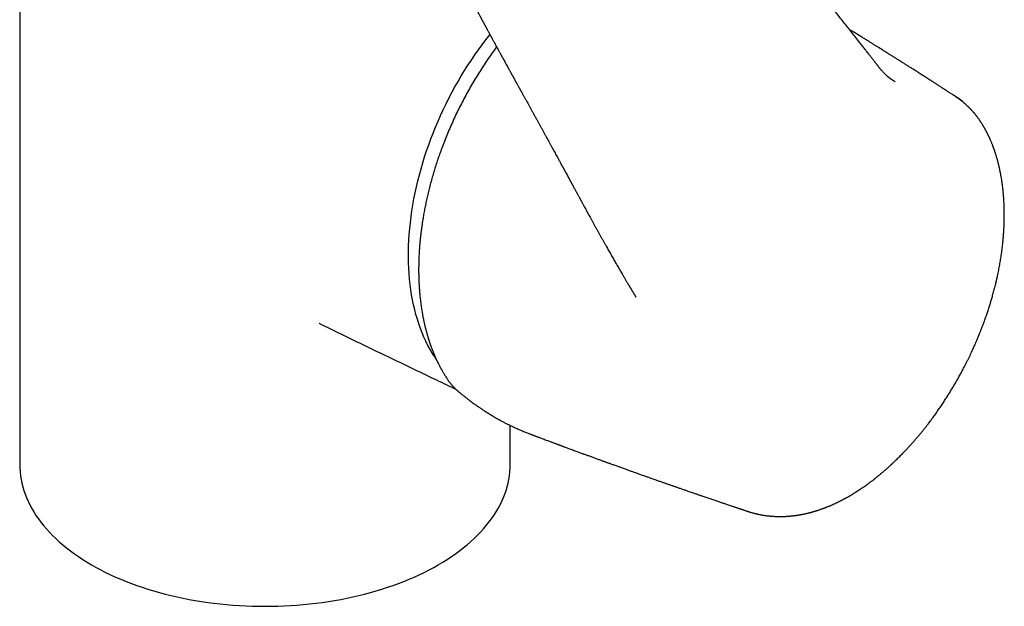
# Model space of a CAD drawing. Header units: millimetres. Extents: x 8 to 801, y 12 to 763.
# Tile 7 of 14: x 691 to 784, y 137 to 192. Entities that reach past the tile are written whole.
import ezdxf

# ---------------------------------------------------------------- set-up
doc = ezdxf.new("R2010")
doc.units = ezdxf.units.MM

msp = doc.modelspace()

# ---------------------------------------------------------------- linework, layer by layer
at = {"color": 7, "linetype": 'Continuous', "lineweight": 30}
for p, q in [((691.473, 229.969), (691.473, 150.765)), ((749.062, 166.805), (749.064, 166.802)), ((719.594, 163.984), (719.566, 163.997)), ((737.473, 150.765), (737.473, 154.441)), ((739.37, 153.621), (739.443, 153.593)), ((759.638, 146.424), (759.646, 146.421))]:
    msp.add_line(p, q, dxfattribs=at)
at = {"color": 7, "linetype": 'Continuous', "lineweight": 30, "flags": 128}
for points in [[(730.539, 160.641), (730.394, 160.856), (730.174, 161.203), (729.964, 161.562), (729.763, 161.933), (729.572, 162.314), (729.391, 162.706), (729.22, 163.108), (729.059, 163.52), (728.909, 163.943), (728.769, 164.375), (728.64, 164.816), (728.521, 165.267), (728.413, 165.726), (728.316, 166.193), (728.23, 166.669), (728.155, 167.152), (728.09, 167.643), (728.037, 168.141), (727.994, 168.645), (727.963, 169.156), (727.943, 169.673), (727.934, 170.196), (727.936, 170.724), (727.949, 171.257), (727.973, 171.794), (728.008, 172.336), (728.055, 172.881), (728.112, 173.431), (728.18, 173.983), (728.26, 174.538), (728.35, 175.095), (728.451, 175.654), (728.563, 176.215), (728.685, 176.777), (728.818, 177.34), (728.962, 177.904), (729.116, 178.467), (729.28, 179.03), (729.455, 179.592), (729.639, 180.154), (729.834, 180.713), (730.038, 181.271), (730.252, 181.827), (730.475, 182.38), (730.708, 182.929), (730.95, 183.476), (731.201, 184.019), (731.461, 184.557), (731.73, 185.091), (732.007, 185.621), (732.293, 186.144), (732.587, 186.663), (732.888, 187.175), (733.197, 187.681), (733.514, 188.181), (733.838, 188.673), (734.169, 189.158), (734.507, 189.636), (734.852, 190.105), (735.203, 190.566), (735.56, 191.019), (735.583, 191.047)], [(691.473, 150.765), (691.481, 150.417), (691.504, 150.07), (691.544, 149.723), (691.599, 149.377), (691.67, 149.031), (691.756, 148.687), (691.858, 148.345), (691.975, 148.004), (692.108, 147.665), (692.257, 147.328), (692.42, 146.993), (692.599, 146.662), (692.792, 146.332), (693.001, 146.006), (693.224, 145.683), (693.461, 145.364), (693.713, 145.048), (693.98, 144.737), (694.26, 144.429), (694.554, 144.126), (694.862, 143.827), (695.183, 143.533), (695.518, 143.244), (695.865, 142.96), (696.226, 142.682), (696.599, 142.409), (696.984, 142.141), (697.381, 141.88), (697.789, 141.625), (698.209, 141.376), (698.641, 141.133), (699.083, 140.897), (699.536, 140.668), (699.999, 140.446), (700.471, 140.231), (700.954, 140.023), (701.446, 139.822), (701.946, 139.629), (702.455, 139.443), (702.973, 139.266), (703.498, 139.096), (704.031, 138.934), (704.571, 138.78), (705.118, 138.635), (705.671, 138.498), (706.23, 138.369), (706.795, 138.248), (707.365, 138.137), (707.941, 138.034), (708.52, 137.939), (709.104, 137.854), (709.691, 137.777), (710.281, 137.709), (710.875, 137.65), (711.471, 137.6), (712.069, 137.56), (712.668, 137.528), (713.269, 137.505), (713.871, 137.491), (714.473, 137.487), (715.075, 137.491), (715.677, 137.505), (716.277, 137.528), (716.877, 137.56), (717.475, 137.6), (718.071, 137.65), (718.664, 137.709), (719.255, 137.777), (719.842, 137.854), (720.426, 137.939), (721.005, 138.034), (721.58, 138.137), (722.15, 138.248), (722.715, 138.369), (723.275, 138.498), (723.828, 138.635), (724.375, 138.78), (724.915, 138.934), (725.448, 139.096), (725.973, 139.266), (726.49, 139.443), (727, 139.629), (727.5, 139.822), (727.992, 140.023), (728.474, 140.231), (728.947, 140.446), (729.41, 140.668), (729.863, 140.897), (730.305, 141.133), (730.736, 141.376), (731.156, 141.625), (731.565, 141.88), (731.962, 142.141), (732.347, 142.409), (732.72, 142.682), (733.08, 142.96), (733.428, 143.244), (733.762, 143.533), (734.084, 143.827), (734.391, 144.126), (734.686, 144.429), (734.966, 144.737), (735.232, 145.048), (735.484, 145.364), (735.722, 145.683), (735.945, 146.006), (736.154, 146.332), (736.347, 146.662), (736.526, 146.993), (736.689, 147.328), (736.837, 147.665), (736.97, 148.004), (737.088, 148.345), (737.19, 148.687), (737.276, 149.031), (737.347, 149.377), (737.402, 149.723), (737.441, 150.07), (737.465, 150.417), (737.473, 150.765)]]:
    msp.add_lwpolyline(points, dxfattribs=at)
at = {"color": 7, "linetype": 'Continuous', "lineweight": 30}
for points, knots in [([(773.583, 186.636), (773.583, 186.636), (773.584, 186.635), (773.575, 186.639), (773.566, 186.645), (773.554, 186.651), (773.542, 186.658), (773.529, 186.665), (773.514, 186.674), (773.497, 186.683), (773.478, 186.695), (773.453, 186.71), (773.425, 186.727), (773.397, 186.744), (773.372, 186.76), (773.348, 186.776), (773.322, 186.793), (773.292, 186.813), (773.258, 186.836), (773.224, 186.859), (773.194, 186.881), (773.165, 186.901), (773.134, 186.924), (773.098, 186.951), (773.06, 186.98), (773.025, 187.008), (772.992, 187.034), (772.958, 187.061), (772.92, 187.092), (772.879, 187.127), (772.836, 187.164), (772.793, 187.203), (772.742, 187.248), (772.686, 187.301), (772.621, 187.365), (772.556, 187.43), (772.491, 187.497), (772.426, 187.568), (772.357, 187.645), (772.298, 187.713), (772.252, 187.768), (772.221, 187.804), (772.194, 187.838), (772.17, 187.866), (772.152, 187.888), (772.136, 187.908), (772.12, 187.928), (772.101, 187.951), (772.072, 187.987), (772.035, 188.034), (771.992, 188.088), (771.952, 188.138), (771.914, 188.188), (771.877, 188.235), (771.841, 188.281), (771.807, 188.326), (771.771, 188.373), (771.733, 188.422), (771.683, 188.487), (771.618, 188.57), (771.539, 188.674), (771.454, 188.785), (771.362, 188.903), (771.263, 189.03), (771.159, 189.165), (771.048, 189.307), (770.935, 189.452), (770.82, 189.599), (770.704, 189.747), (770.584, 189.901), (770.462, 190.057), (770.339, 190.214), (770.216, 190.37), (770.007, 190.636), (769.712, 191.01), (769.334, 191.489), (768.961, 191.959), (768.593, 192.421), (768.234, 192.872), (767.882, 193.311), (767.538, 193.741), (767.195, 194.167), (766.757, 194.709), (766.22, 195.371), (765.582, 196.155), (764.935, 196.944), (764.282, 197.737), (763.628, 198.527), (762.976, 199.311), (762.327, 200.089), (761.676, 200.863), (761.134, 201.506), (760.702, 202.016), (760.38, 202.395), (760.059, 202.772), (759.739, 203.147), (759.42, 203.52), (759.141, 203.846), (758.903, 204.123), (758.709, 204.348), (758.524, 204.563), (758.354, 204.76), (758.199, 204.94), (758.085, 205.072), (758.004, 205.165), (757.958, 205.219), (757.918, 205.265), (757.886, 205.301), (757.862, 205.329), (757.844, 205.35), (757.826, 205.37), (757.805, 205.394), (757.776, 205.428), (757.738, 205.472), (757.689, 205.528), (757.634, 205.592), (757.574, 205.661), (757.509, 205.736), (757.437, 205.818), (757.36, 205.907), (757.278, 206.001), (757.126, 206.175), (756.907, 206.427), (756.621, 206.754), (756.362, 207.049), (756.13, 207.314), (755.923, 207.549), (755.718, 207.782), (755.511, 208.016), (755.301, 208.254), (755.087, 208.496), (754.867, 208.743), (754.642, 208.997), (754.389, 209.282), (754.106, 209.599), (753.867, 209.866), (753.696, 210.057), (753.599, 210.166), (753.505, 210.27), (753.417, 210.368), (753.328, 210.467), (753.239, 210.566), (753.151, 210.664), (753.072, 210.752), (753.002, 210.83), (752.941, 210.898), (752.889, 210.956), (752.845, 211.004), (752.807, 211.046), (752.775, 211.082), (752.744, 211.116), (752.714, 211.149), (752.68, 211.187), (752.64, 211.232), (752.594, 211.282), (752.539, 211.343), (752.474, 211.415), (752.398, 211.499), (752.314, 211.592), (752.221, 211.694), (752.12, 211.806), (752.01, 211.927), (751.892, 212.057), (751.765, 212.197), (751.63, 212.345), (751.489, 212.5), (751.34, 212.664), (751.186, 212.832), (751.009, 213.026), (750.814, 213.239), (750.603, 213.469), (750.4, 213.69), (750.205, 213.902), (750.019, 214.104), (749.841, 214.298), (749.675, 214.477), (749.522, 214.642), (749.381, 214.795), (749.247, 214.94), (749.12, 215.076), (749.001, 215.205), (748.877, 215.338), (748.747, 215.479), (748.605, 215.631), (748.492, 215.752), (748.41, 215.841), (748.359, 215.895), (748.308, 215.95), (748.257, 216.005), (748.205, 216.06), (748.155, 216.112), (748.112, 216.158), (748.075, 216.197), (748.046, 216.228), (748.023, 216.251), (748.006, 216.269), (747.99, 216.286), (747.968, 216.308), (747.937, 216.34), (747.898, 216.379), (747.855, 216.421), (747.812, 216.461), (747.767, 216.503), (747.718, 216.546), (747.663, 216.594), (747.606, 216.64), (747.551, 216.683), (747.496, 216.724), (747.44, 216.764), (747.38, 216.804), (747.327, 216.838), (747.281, 216.867), (747.244, 216.889), (747.211, 216.908), (747.184, 216.923), (747.157, 216.938), (747.12, 216.957), (747.072, 216.982), (747.02, 217.008), (746.965, 217.035), (746.909, 217.06), (746.868, 217.078), (746.848, 217.087)], [0, 0, 0, 0, 0.000082, 0.001272, 0.002317, 0.003229, 0.004049, 0.004861, 0.005671, 0.006498, 0.007411, 0.00869, 0.010115, 0.011497, 0.012694, 0.013706, 0.014825, 0.016184, 0.017786, 0.019359, 0.020686, 0.021783, 0.023177, 0.02483, 0.026579, 0.028146, 0.029552, 0.030987, 0.03267, 0.034556, 0.036515, 0.038517, 0.040383, 0.043299, 0.046224, 0.049315, 0.052244, 0.055223, 0.058461, 0.061851, 0.063328, 0.064784, 0.06606, 0.067111, 0.067938, 0.068563, 0.069268, 0.070112, 0.071095, 0.073092, 0.074984, 0.076721, 0.078302, 0.079981, 0.081443, 0.082862, 0.084367, 0.085959, 0.087637, 0.090697, 0.09401, 0.097577, 0.1014, 0.105476, 0.109805, 0.114386, 0.11922, 0.123776, 0.128536, 0.1335, 0.138558, 0.143589, 0.148593, 0.153569, 0.169219, 0.18459, 0.199684, 0.2145, 0.22904, 0.24305, 0.256795, 0.270393, 0.284039, 0.308977, 0.33408, 0.35935, 0.384787, 0.410252, 0.435182, 0.460032, 0.484803, 0.509455, 0.521625, 0.533725, 0.545755, 0.557716, 0.569608, 0.581406, 0.588902, 0.596072, 0.602916, 0.609433, 0.614898, 0.62011, 0.622062, 0.623786, 0.625253, 0.626463, 0.627267, 0.627897, 0.628481, 0.629239, 0.630175, 0.631671, 0.633471, 0.635577, 0.637715, 0.640097, 0.642723, 0.645592, 0.648621, 0.651638, 0.66227, 0.672678, 0.682863, 0.690491, 0.697987, 0.705353, 0.712753, 0.720361, 0.728035, 0.73591, 0.743987, 0.752266, 0.763095, 0.774253, 0.777828, 0.781332, 0.784642, 0.787757, 0.790677, 0.794111, 0.797228, 0.800029, 0.802513, 0.804681, 0.8065, 0.808014, 0.809289, 0.810496, 0.811474, 0.812491, 0.813704, 0.815117, 0.816729, 0.818542, 0.820935, 0.823606, 0.826556, 0.829784, 0.833357, 0.837219, 0.84137, 0.845811, 0.850541, 0.85547, 0.86068, 0.86614, 0.871544, 0.879156, 0.886475, 0.8935, 0.90023, 0.906665, 0.912804, 0.918647, 0.923743, 0.928589, 0.933186, 0.937532, 0.941628, 0.945474, 0.950188, 0.955011, 0.959951, 0.96164, 0.963343, 0.965059, 0.966789, 0.968533, 0.970246, 0.971763, 0.972863, 0.973815, 0.97462, 0.975025, 0.97545, 0.976076, 0.976913, 0.978159, 0.979381, 0.980495, 0.981582, 0.982838, 0.984155, 0.985579, 0.986826, 0.987853, 0.989167, 0.990382, 0.991617, 0.992374, 0.99316, 0.993809, 0.994312, 0.99475, 0.995321, 0.996348, 0.997304, 0.998054, 0.999035, 1, 1, 1, 1]), ([(735.407, 211.092), (735.385, 211.063), (735.345, 211.01), (735.288, 210.934), (735.239, 210.868), (735.198, 210.812), (735.164, 210.767), (735.137, 210.731), (735.099, 210.68), (735.044, 210.606), (734.968, 210.505), (734.884, 210.392), (734.793, 210.268), (734.69, 210.129), (734.569, 209.965), (734.432, 209.777), (734.283, 209.574), (734.137, 209.371), (733.994, 209.173), (733.856, 208.98), (733.729, 208.801), (733.613, 208.637), (733.508, 208.488), (733.406, 208.342), (733.316, 208.213), (733.241, 208.104), (733.182, 208.018), (733.133, 207.947), (733.095, 207.891), (733.065, 207.848), (733.041, 207.813), (733.017, 207.778), (732.988, 207.735), (732.952, 207.682), (732.908, 207.617), (732.853, 207.537), (732.788, 207.439), (732.71, 207.323), (732.622, 207.193), (732.525, 207.046), (732.42, 206.886), (732.31, 206.719), (732.2, 206.55), (732.094, 206.384), (731.978, 206.202), (731.854, 206.004), (731.728, 205.788), (731.611, 205.58), (731.506, 205.379), (731.429, 205.222), (731.378, 205.111), (731.349, 205.047), (731.326, 204.995), (731.308, 204.953), (731.293, 204.918), (731.275, 204.877), (731.252, 204.822), (731.224, 204.752), (731.166, 204.606), (731.085, 204.385), (731.012, 204.159), (730.964, 204.001), (730.94, 203.916), (730.918, 203.839), (730.9, 203.773), (730.886, 203.721), (730.874, 203.672), (730.859, 203.614), (730.84, 203.537), (730.818, 203.443), (730.795, 203.338), (730.772, 203.229), (730.749, 203.115), (730.728, 202.999), (730.707, 202.879), (730.69, 202.77), (730.676, 202.679), (730.666, 202.607), (730.658, 202.543), (730.649, 202.469), (730.638, 202.377), (730.627, 202.264), (730.617, 202.145), (730.61, 202.029), (730.605, 201.928), (730.601, 201.839), (730.599, 201.759), (730.598, 201.675), (730.599, 201.586), (730.6, 201.497), (730.603, 201.418), (730.606, 201.347), (730.61, 201.28), (730.614, 201.218), (730.619, 201.166), (730.623, 201.119), (730.629, 201.066), (730.635, 201.006), (730.644, 200.944), (730.652, 200.885), (730.66, 200.831), (730.669, 200.783), (730.677, 200.736), (730.687, 200.683), (730.7, 200.622), (730.714, 200.559), (730.728, 200.502), (730.74, 200.453), (730.753, 200.405), (730.768, 200.352), (730.788, 200.287), (730.811, 200.215), (730.836, 200.144), (730.859, 200.082), (730.88, 200.026), (730.9, 199.977), (730.92, 199.93), (730.941, 199.882), (730.962, 199.834), (730.981, 199.793), (730.998, 199.757), (731.014, 199.725), (731.03, 199.694), (731.046, 199.661), (731.065, 199.624), (731.083, 199.59), (731.093, 199.569), (731.099, 199.558), (731.101, 199.554), (731.104, 199.546), (731.107, 199.54), (731.113, 199.525), (731.123, 199.504), (731.134, 199.479), (731.145, 199.452), (731.157, 199.426), (731.171, 199.396), (731.185, 199.367), (731.2, 199.335), (731.216, 199.303), (731.233, 199.27), (731.25, 199.237), (731.274, 199.193), (731.3, 199.144), (731.326, 199.095), (731.353, 199.042), (731.379, 198.99), (731.406, 198.937), (731.432, 198.886), (731.461, 198.83), (731.492, 198.769), (731.528, 198.699), (731.565, 198.626), (731.602, 198.554), (731.638, 198.485), (731.671, 198.42), (731.706, 198.352), (731.739, 198.287), (731.772, 198.223), (731.801, 198.167), (731.829, 198.113), (731.853, 198.065), (731.873, 198.027), (731.887, 197.999), (731.899, 197.976), (731.91, 197.955), (731.922, 197.932), (731.935, 197.905), (731.95, 197.876), (731.967, 197.843), (731.989, 197.8), (732.017, 197.746), (732.051, 197.68), (732.086, 197.612), (732.133, 197.52), (732.193, 197.404), (732.267, 197.261), (732.346, 197.11), (732.422, 196.961), (732.497, 196.819), (732.566, 196.686), (732.633, 196.557), (732.697, 196.435), (732.763, 196.307), (732.832, 196.175), (732.903, 196.041), (732.959, 195.933), (733.002, 195.852), (733.031, 195.796), (733.057, 195.748), (733.076, 195.712), (733.09, 195.686), (733.1, 195.665), (733.113, 195.641), (733.129, 195.61), (733.151, 195.57), (733.178, 195.518), (733.209, 195.459), (733.243, 195.397), (733.276, 195.334), (733.308, 195.273), (733.341, 195.212), (733.372, 195.152), (733.403, 195.095), (733.431, 195.042), (733.456, 194.995), (733.478, 194.953), (733.497, 194.918), (733.511, 194.891), (733.523, 194.869), (733.533, 194.85), (733.545, 194.827), (733.56, 194.798), (733.58, 194.761), (733.606, 194.714), (733.635, 194.658), (733.666, 194.601), (733.695, 194.546), (733.723, 194.494), (733.75, 194.444), (733.784, 194.379), (733.827, 194.3), (733.877, 194.206), (733.927, 194.114), (733.977, 194.02), (734.03, 193.921), (734.086, 193.816), (734.145, 193.707), (734.205, 193.596), (734.256, 193.502), (734.296, 193.426), (734.325, 193.372), (734.351, 193.325), (734.373, 193.284), (734.394, 193.245), (734.416, 193.204), (734.444, 193.152), (734.479, 193.087), (734.521, 193.008), (734.569, 192.92), (734.613, 192.839), (734.652, 192.766), (734.686, 192.704), (734.719, 192.642), (734.75, 192.585), (734.776, 192.537), (734.797, 192.498), (734.814, 192.466), (734.832, 192.433), (734.853, 192.395), (734.878, 192.348), (734.906, 192.296), (734.935, 192.242), (734.963, 192.19), (734.989, 192.142), (735.014, 192.097), (735.037, 192.054), (735.065, 192.002), (735.097, 191.943), (735.132, 191.878), (735.164, 191.819), (735.195, 191.762), (735.228, 191.7), (735.267, 191.629), (735.31, 191.549), (735.355, 191.466), (735.4, 191.384), (735.445, 191.3), (735.491, 191.216), (735.536, 191.132), (735.58, 191.053), (735.619, 190.981), (735.652, 190.919), (735.682, 190.864), (735.711, 190.811), (735.741, 190.756), (735.773, 190.697), (735.812, 190.626), (735.857, 190.543), (735.909, 190.448), (735.964, 190.347), (736.014, 190.255), (736.058, 190.175), (736.094, 190.108), (736.132, 190.039), (736.169, 189.97), (736.204, 189.907), (736.233, 189.854), (736.256, 189.812), (736.274, 189.78), (736.287, 189.755), (736.3, 189.733), (736.313, 189.709), (736.329, 189.678), (736.35, 189.641), (736.375, 189.595), (736.415, 189.522), (736.468, 189.425), (736.531, 189.311), (736.584, 189.213), (736.632, 189.127), (736.676, 189.046), (736.724, 188.959), (736.766, 188.882), (736.801, 188.819), (736.826, 188.773), (736.848, 188.734), (736.866, 188.701), (736.88, 188.674), (736.892, 188.652), (736.905, 188.63), (736.92, 188.602), (736.94, 188.566), (736.963, 188.523), (736.991, 188.472), (737.023, 188.414), (737.117, 188.244), (737.215, 188.065), (737.317, 187.88), (737.365, 187.794), (737.413, 187.707), (737.46, 187.621), (737.508, 187.535), (737.553, 187.453), (737.595, 187.377), (737.63, 187.314), (737.658, 187.262), (737.681, 187.222), (737.701, 187.186), (737.718, 187.154), (737.734, 187.125), (737.753, 187.091), (737.776, 187.049), (737.805, 186.996), (737.839, 186.934), (737.96, 186.716), (738.084, 186.491), (738.212, 186.261), (738.257, 186.179), (738.3, 186.1), (738.34, 186.029), (738.375, 185.965), (738.407, 185.908), (738.434, 185.859), (738.458, 185.816), (738.481, 185.774), (738.505, 185.731), (738.531, 185.684), (738.557, 185.636), (738.586, 185.584), (738.624, 185.516), (738.671, 185.431), (738.728, 185.327), (738.791, 185.214), (738.859, 185.092), (738.93, 184.964), (739.018, 184.805), (739.123, 184.614), (739.248, 184.389), (739.38, 184.151), (739.517, 183.902), (739.662, 183.642), (739.812, 183.369), (739.957, 183.107), (740.096, 182.856), (740.227, 182.618), (740.362, 182.374), (740.499, 182.126), (740.634, 181.882), (740.764, 181.645), (740.889, 181.417), (741.011, 181.196), (741.135, 180.971), (741.261, 180.74), (741.389, 180.507), (741.511, 180.284), (741.627, 180.071), (741.738, 179.868), (741.838, 179.685), (741.929, 179.519), (742.01, 179.37), (742.087, 179.229), (742.158, 179.099), (742.214, 178.995), (742.257, 178.916), (742.289, 178.858), (742.318, 178.804), (742.346, 178.754), (742.371, 178.707), (742.396, 178.661), (742.419, 178.619), (742.443, 178.575), (742.468, 178.529), (742.497, 178.476), (742.531, 178.414), (742.568, 178.346), (742.661, 178.176), (742.807, 177.905), (742.954, 177.637), (743.046, 177.466), (743.084, 177.397), (743.119, 177.333), (743.152, 177.272), (743.182, 177.216), (743.209, 177.167), (743.229, 177.131), (743.243, 177.105), (743.254, 177.084), (743.269, 177.057), (743.288, 177.022), (743.311, 176.979), (743.34, 176.927), (743.372, 176.868), (743.406, 176.805), (743.441, 176.741), (743.474, 176.68), (743.517, 176.6), (743.569, 176.505), (743.628, 176.398), (743.681, 176.299), (743.73, 176.21), (743.774, 176.128), (743.824, 176.036), (743.881, 175.933), (743.931, 175.841), (743.966, 175.775), (743.987, 175.737), (744.006, 175.704), (744.021, 175.675), (744.036, 175.648), (744.052, 175.618), (744.07, 175.585), (744.09, 175.548), (744.117, 175.499), (744.151, 175.436), (744.194, 175.358), (744.241, 175.272), (744.291, 175.18), (744.344, 175.084), (744.398, 174.984), (744.471, 174.851), (744.565, 174.68), (744.68, 174.47), (744.797, 174.256), (744.916, 174.04), (745.036, 173.822), (745.161, 173.595), (745.292, 173.358), (745.428, 173.111), (745.563, 172.868), (745.696, 172.629), (745.825, 172.396), (745.957, 172.161), (746.088, 171.926), (746.218, 171.694), (746.347, 171.464), (746.51, 171.176), (746.705, 170.832), (746.932, 170.433), (747.151, 170.049), (747.363, 169.681), (747.568, 169.327), (747.769, 168.981), (747.927, 168.71), (748.043, 168.512), (748.119, 168.384), (748.193, 168.257), (748.265, 168.136), (748.332, 168.023), (748.393, 167.92), (748.448, 167.827), (748.495, 167.747), (748.536, 167.679), (748.57, 167.622), (748.599, 167.573), (748.624, 167.532), (748.64, 167.505), (748.649, 167.489), (748.653, 167.482), (748.657, 167.476), (748.661, 167.47), (748.664, 167.465), (748.667, 167.46), (748.672, 167.451), (748.681, 167.436), (748.695, 167.412), (748.716, 167.378), (748.741, 167.336), (748.768, 167.29), (748.796, 167.244), (748.829, 167.189), (748.867, 167.126), (748.908, 167.058), (748.943, 166.999), (748.975, 166.946), (749.004, 166.898), (749.031, 166.853), (749.05, 166.822), (749.06, 166.806), (749.061, 166.804)], [0, 0, 0, 0, 0.001498, 0.002823, 0.003973, 0.004944, 0.005734, 0.006342, 0.006839, 0.008399, 0.010259, 0.012176, 0.01434, 0.016754, 0.019421, 0.022924, 0.026492, 0.029974, 0.033366, 0.036662, 0.039859, 0.042466, 0.045001, 0.04746, 0.049839, 0.05152, 0.052953, 0.054138, 0.055074, 0.055772, 0.056297, 0.056841, 0.05754, 0.05843, 0.059511, 0.060784, 0.06246, 0.064382, 0.066552, 0.06897, 0.071635, 0.07446, 0.077246, 0.079947, 0.082562, 0.08615, 0.089565, 0.092813, 0.0959, 0.098827, 0.099933, 0.100887, 0.101669, 0.10228, 0.102718, 0.103246, 0.104073, 0.105172, 0.106321, 0.110489, 0.114763, 0.116006, 0.117257, 0.118388, 0.119314, 0.120035, 0.120638, 0.121357, 0.122555, 0.123936, 0.125407, 0.126981, 0.128507, 0.13013, 0.131835, 0.133539, 0.134701, 0.135665, 0.136539, 0.137395, 0.138777, 0.140384, 0.142116, 0.143747, 0.145214, 0.146356, 0.147448, 0.148561, 0.149904, 0.151175, 0.152267, 0.153201, 0.154177, 0.15508, 0.155803, 0.156354, 0.157068, 0.157996, 0.158882, 0.159711, 0.160478, 0.161162, 0.161766, 0.162501, 0.163403, 0.164372, 0.165191, 0.165868, 0.166493, 0.167256, 0.168184, 0.16935, 0.170446, 0.171379, 0.172202, 0.172983, 0.173641, 0.174434, 0.175238, 0.17591, 0.176451, 0.176969, 0.177561, 0.178233, 0.178948, 0.179906, 0.180758, 0.181616, 0.182519, 0.18299, 0.183473, 0.183979, 0.184525, 0.185111, 0.185638, 0.186097, 0.186505, 0.187003, 0.187457, 0.187945, 0.188532, 0.189201, 0.189884, 0.191308, 0.192796, 0.194264, 0.195703, 0.197113, 0.198468, 0.199757, 0.201435, 0.203178, 0.205059, 0.20699, 0.208746, 0.21032, 0.211986, 0.213944, 0.215323, 0.216814, 0.218263, 0.219474, 0.220448, 0.221159, 0.221667, 0.222176, 0.222763, 0.223427, 0.224169, 0.224988, 0.225883, 0.227436, 0.229087, 0.230804, 0.232589, 0.23594, 0.239496, 0.243254, 0.247208, 0.250509, 0.253843, 0.257025, 0.260052, 0.262928, 0.266469, 0.269762, 0.272811, 0.274341, 0.275713, 0.276881, 0.277847, 0.278351, 0.278785, 0.279339, 0.280085, 0.281022, 0.282294, 0.283787, 0.285313, 0.286818, 0.288301, 0.289762, 0.291203, 0.292622, 0.293875, 0.295026, 0.296022, 0.296866, 0.297558, 0.297994, 0.298422, 0.298974, 0.299654, 0.300459, 0.301669, 0.303068, 0.304458, 0.305781, 0.307036, 0.308225, 0.309347, 0.311692, 0.313924, 0.316097, 0.318339, 0.320698, 0.323204, 0.325892, 0.328586, 0.331208, 0.332673, 0.334009, 0.335149, 0.336095, 0.336962, 0.33794, 0.339031, 0.340717, 0.342619, 0.34474, 0.347081, 0.348514, 0.350018, 0.351573, 0.352964, 0.354136, 0.355073, 0.355798, 0.356469, 0.357434, 0.358555, 0.359891, 0.361207, 0.362451, 0.363623, 0.364723, 0.365751, 0.366707, 0.368464, 0.370049, 0.37147, 0.372744, 0.37419, 0.375928, 0.377961, 0.37995, 0.381956, 0.383979, 0.386018, 0.388074, 0.390057, 0.391837, 0.393289, 0.394569, 0.395801, 0.397142, 0.398595, 0.400096, 0.402351, 0.404612, 0.407045, 0.409763, 0.411302, 0.412919, 0.414616, 0.416363, 0.417927, 0.419258, 0.42021, 0.420992, 0.421601, 0.422058, 0.422621, 0.423358, 0.424277, 0.425379, 0.426657, 0.42969, 0.432472, 0.435001, 0.436836, 0.438811, 0.440929, 0.443191, 0.44443, 0.445571, 0.446546, 0.447353, 0.447992, 0.448464, 0.448975, 0.449655, 0.450522, 0.451577, 0.45282, 0.454252, 0.455872, 0.465288, 0.467397, 0.469509, 0.471624, 0.473742, 0.475862, 0.477926, 0.479794, 0.481459, 0.48257, 0.483568, 0.484453, 0.485224, 0.485887, 0.486625, 0.4877, 0.488996, 0.490514, 0.492248, 0.505058, 0.507152, 0.509232, 0.511168, 0.512927, 0.514511, 0.515894, 0.517106, 0.518148, 0.519062, 0.520236, 0.521311, 0.522485, 0.523777, 0.525185, 0.527498, 0.530071, 0.532904, 0.535959, 0.539145, 0.542461, 0.547787, 0.553414, 0.559343, 0.565573, 0.572102, 0.578929, 0.586053, 0.591843, 0.597813, 0.60396, 0.610271, 0.616497, 0.622424, 0.628166, 0.633722, 0.639095, 0.64525, 0.651147, 0.656786, 0.66217, 0.667299, 0.672175, 0.676145, 0.679932, 0.683532, 0.686866, 0.689902, 0.691476, 0.692957, 0.694345, 0.695639, 0.696846, 0.69799, 0.699165, 0.700152, 0.701336, 0.702717, 0.704293, 0.706065, 0.708018, 0.717428, 0.726905, 0.728775, 0.730603, 0.732259, 0.733735, 0.735281, 0.736564, 0.737585, 0.738063, 0.738549, 0.739235, 0.740125, 0.741245, 0.742578, 0.744124, 0.745814, 0.74746, 0.749051, 0.750586, 0.753605, 0.756384, 0.758921, 0.761218, 0.763284, 0.765241, 0.768361, 0.771273, 0.772361, 0.773395, 0.774259, 0.774932, 0.775621, 0.776354, 0.777197, 0.77815, 0.779214, 0.780981, 0.782987, 0.785228, 0.787599, 0.790059, 0.792607, 0.795244, 0.800309, 0.805673, 0.811335, 0.816644, 0.822193, 0.827981, 0.834011, 0.840281, 0.846793, 0.852566, 0.858518, 0.864562, 0.870537, 0.876441, 0.882273, 0.888033, 0.898406, 0.908535, 0.91842, 0.927625, 0.936605, 0.945358, 0.953885, 0.957173, 0.960426, 0.963643, 0.966757, 0.969619, 0.972223, 0.974568, 0.976657, 0.978309, 0.979754, 0.980992, 0.982023, 0.982847, 0.983037, 0.983212, 0.983371, 0.983514, 0.983642, 0.983754, 0.983906, 0.984264, 0.98487, 0.985713, 0.986793, 0.987985, 0.989117, 0.990189, 0.992103, 0.993786, 0.99524, 0.9965, 0.997684, 0.998803, 0.999855, 1, 1, 1, 1]), ([(779.952, 184.788), (779.878, 184.836), (779.736, 184.929), (779.53, 185.063), (779.339, 185.188), (779.162, 185.303), (779, 185.408), (778.854, 185.503), (778.723, 185.588), (778.606, 185.664), (778.51, 185.726), (778.432, 185.776), (778.372, 185.815), (778.319, 185.849), (778.275, 185.878), (778.237, 185.902), (778.192, 185.931), (778.133, 185.97), (778.052, 186.022), (777.959, 186.082), (777.853, 186.15), (777.736, 186.226), (777.61, 186.307), (777.482, 186.39), (777.355, 186.471), (777.2, 186.571), (777.02, 186.686), (776.817, 186.817), (776.623, 186.941), (776.429, 187.065), (776.233, 187.19), (776.036, 187.316), (775.849, 187.435), (775.662, 187.554), (775.469, 187.677), (775.25, 187.816), (775.005, 187.972), (774.736, 188.142), (774.457, 188.319), (774.172, 188.498), (773.889, 188.677), (773.61, 188.853), (773.337, 189.024), (773.071, 189.191), (772.826, 189.344), (772.604, 189.483), (772.4, 189.61), (772.197, 189.737), (771.986, 189.868), (771.764, 190.006), (771.517, 190.16), (771.247, 190.328), (770.957, 190.507), (770.664, 190.688), (770.246, 190.946), (769.881, 191.171), (769.57, 191.362), (769.442, 191.44), (769.354, 191.494), (769.31, 191.521), (769.306, 191.523)], [0, 0, 0, 0, 0.02092, 0.040455, 0.058606, 0.075374, 0.090756, 0.104517, 0.116943, 0.128033, 0.137788, 0.144289, 0.150024, 0.154992, 0.159194, 0.16263, 0.165557, 0.171972, 0.17958, 0.188382, 0.198377, 0.209565, 0.22169, 0.233994, 0.245996, 0.257696, 0.277838, 0.297017, 0.315232, 0.332526, 0.352105, 0.370606, 0.388029, 0.405081, 0.423229, 0.44252, 0.466976, 0.492316, 0.518507, 0.545504, 0.572404, 0.598392, 0.623952, 0.64902, 0.673115, 0.692721, 0.711557, 0.730183, 0.749833, 0.770553, 0.792341, 0.819088, 0.846131, 0.873416, 0.900942, 0.963216, 0.975522, 0.98766, 0.99909, 1, 1, 1, 1]), ([(736.208, 189.901), (736.165, 189.845), (736.002, 189.628), (735.706, 189.218), (735.323, 188.669), (734.932, 188.087), (734.552, 187.495), (734.182, 186.895), (733.823, 186.288), (733.475, 185.673), (733.138, 185.051), (732.813, 184.424), (732.499, 183.791), (732.197, 183.153), (731.908, 182.51), (731.631, 181.864), (731.366, 181.214), (731.124, 180.588), (730.904, 179.987), (730.703, 179.411), (730.513, 178.835), (730.334, 178.262), (730.169, 177.698), (730.016, 177.148), (729.876, 176.61), (729.748, 176.083), (729.63, 175.565), (729.523, 175.058), (729.426, 174.562), (729.339, 174.077), (729.266, 173.635), (729.205, 173.236), (729.155, 172.874), (729.108, 172.51), (729.064, 172.128), (729.023, 171.727), (728.985, 171.307), (728.953, 170.878), (728.927, 170.44), (728.907, 169.993), (728.897, 169.626), (728.893, 169.339), (728.891, 169.135), (728.891, 168.935), (728.892, 168.744), (728.895, 168.569), (728.898, 168.414), (728.901, 168.278), (728.905, 168.16), (728.909, 168.057), (728.912, 167.969), (728.915, 167.901), (728.917, 167.851), (728.919, 167.815), (728.921, 167.783), (728.922, 167.749), (728.925, 167.701), (728.928, 167.634), (728.933, 167.547), (728.939, 167.444), (728.947, 167.324), (728.957, 167.185), (728.968, 167.031), (728.982, 166.862), (729.001, 166.659), (729.024, 166.426), (729.052, 166.17), (729.083, 165.917), (729.117, 165.671), (729.151, 165.432), (729.188, 165.2), (729.221, 165.004), (729.25, 164.843), (729.273, 164.714), (729.297, 164.588), (729.321, 164.467), (729.344, 164.353), (729.367, 164.245), (729.389, 164.143), (729.409, 164.05), (729.427, 163.97), (729.444, 163.899), (729.46, 163.83), (729.477, 163.757), (729.496, 163.678), (729.518, 163.588), (729.543, 163.489), (729.572, 163.379), (729.603, 163.259), (729.639, 163.13), (729.678, 162.99), (729.721, 162.839), (729.77, 162.677), (729.823, 162.507), (729.879, 162.331), (729.941, 162.147), (730.008, 161.955), (730.08, 161.753), (730.141, 161.593), (730.186, 161.476), (730.213, 161.409), (730.237, 161.348), (730.258, 161.296), (730.275, 161.253), (730.289, 161.218), (730.3, 161.193), (730.308, 161.173), (730.316, 161.154), (730.325, 161.133), (730.338, 161.1), (730.358, 161.053), (730.386, 160.989), (730.418, 160.913), (730.455, 160.83), (730.508, 160.71), (730.577, 160.561), (730.66, 160.386), (730.74, 160.223), (730.811, 160.083), (730.872, 159.966), (730.923, 159.87), (730.963, 159.797), (730.993, 159.742), (731.015, 159.7), (731.041, 159.654), (731.071, 159.6), (731.11, 159.532), (731.159, 159.447), (731.218, 159.346), (731.286, 159.233), (731.362, 159.109), (731.447, 158.974), (731.542, 158.828), (731.609, 158.729), (731.643, 158.677)], [0, 0, 0, 0, 0.005865, 0.022703, 0.041995, 0.061264, 0.08051, 0.099733, 0.118933, 0.13811, 0.157264, 0.176395, 0.195503, 0.214588, 0.233651, 0.252691, 0.271708, 0.290703, 0.307363, 0.324006, 0.340632, 0.357188, 0.373472, 0.389181, 0.404608, 0.419754, 0.434618, 0.449202, 0.463504, 0.477524, 0.491264, 0.501863, 0.512301, 0.522892, 0.533769, 0.545836, 0.558237, 0.57097, 0.584037, 0.597438, 0.611173, 0.617322, 0.623535, 0.629795, 0.635699, 0.641086, 0.645955, 0.650073, 0.653731, 0.65693, 0.659669, 0.661947, 0.663291, 0.664401, 0.665279, 0.666263, 0.667597, 0.669854, 0.672571, 0.675728, 0.679598, 0.683972, 0.688851, 0.694234, 0.700121, 0.708351, 0.71676, 0.724996, 0.73306, 0.740952, 0.748672, 0.756219, 0.760611, 0.764942, 0.769212, 0.77341, 0.777321, 0.780871, 0.784592, 0.78781, 0.790526, 0.792855, 0.795298, 0.797705, 0.80048, 0.803626, 0.807142, 0.811029, 0.815286, 0.819913, 0.824913, 0.830346, 0.83624, 0.842595, 0.84901, 0.855835, 0.86307, 0.870716, 0.878772, 0.881543, 0.884231, 0.886593, 0.888622, 0.890318, 0.89168, 0.89266, 0.89335, 0.894032, 0.894858, 0.895828, 0.897918, 0.900466, 0.903473, 0.906916, 0.910413, 0.917948, 0.925107, 0.93189, 0.938258, 0.94265, 0.946722, 0.950475, 0.952134, 0.953814, 0.955815, 0.958158, 0.960844, 0.964766, 0.969245, 0.974281, 0.979875, 0.986026, 0.992734, 1, 1, 1, 1]), ([(776.962, 154.938), (777.059, 155.069), (777.249, 155.329), (777.525, 155.719), (777.79, 156.103), (778.043, 156.48), (778.283, 156.847), (778.511, 157.203), (778.727, 157.55), (778.932, 157.887), (779.139, 158.235), (779.345, 158.592), (779.551, 158.957), (779.743, 159.307), (779.922, 159.641), (780.089, 159.96), (780.243, 160.261), (780.384, 160.544), (780.513, 160.807), (780.632, 161.055), (780.741, 161.287), (780.841, 161.502), (780.932, 161.7), (781.01, 161.876), (781.078, 162.029), (781.136, 162.161), (781.188, 162.28), (781.234, 162.388), (781.275, 162.483), (781.31, 162.566), (781.338, 162.635), (781.361, 162.688), (781.378, 162.729), (781.391, 162.762), (781.403, 162.791), (781.416, 162.822), (781.433, 162.863), (781.456, 162.918), (781.485, 162.99), (781.52, 163.077), (781.562, 163.181), (781.609, 163.301), (781.663, 163.437), (781.741, 163.639), (781.84, 163.898), (781.967, 164.244), (782.1, 164.617), (782.237, 165.016), (782.364, 165.402), (782.482, 165.777), (782.593, 166.144), (782.706, 166.531), (782.819, 166.942), (782.907, 167.276), (782.966, 167.512), (782.999, 167.646), (783.03, 167.773), (783.056, 167.885), (783.077, 167.975), (783.093, 168.044), (783.105, 168.095), (783.114, 168.134), (783.122, 168.169), (783.131, 168.211), (783.143, 168.265), (783.159, 168.334), (783.177, 168.417), (783.197, 168.512), (783.219, 168.616), (783.253, 168.775), (783.295, 168.985), (783.345, 169.243), (783.391, 169.494), (783.434, 169.741), (783.475, 169.99), (783.516, 170.248), (783.556, 170.521), (783.593, 170.791), (783.627, 171.057), (783.657, 171.318), (783.682, 171.55), (783.702, 171.749), (783.717, 171.908), (783.73, 172.055), (783.74, 172.187), (783.749, 172.303), (783.757, 172.402), (783.762, 172.485), (783.767, 172.549), (783.77, 172.596), (783.772, 172.628), (783.773, 172.655), (783.775, 172.689), (783.778, 172.738), (783.782, 172.802), (783.786, 172.877), (783.79, 172.957), (783.794, 173.042), (783.798, 173.132), (783.803, 173.255), (783.809, 173.414), (783.814, 173.614), (783.818, 173.83), (783.821, 174.063), (783.821, 174.311), (783.818, 174.573), (783.811, 174.847), (783.801, 175.133), (783.79, 175.366), (783.78, 175.542), (783.773, 175.657), (783.765, 175.765), (783.758, 175.863), (783.752, 175.947), (783.746, 176.017), (783.741, 176.072), (783.738, 176.113), (783.735, 176.144), (783.732, 176.176), (783.728, 176.214), (783.724, 176.261), (783.715, 176.353), (783.701, 176.492), (783.68, 176.677), (783.656, 176.876), (783.629, 177.086), (783.594, 177.327), (783.552, 177.595), (783.501, 177.889), (783.457, 178.116), (783.425, 178.275), (783.407, 178.361), (783.391, 178.438), (783.376, 178.507), (783.363, 178.565), (783.352, 178.614), (783.343, 178.652), (783.336, 178.681), (783.331, 178.704), (783.326, 178.727), (783.319, 178.756), (783.309, 178.796), (783.296, 178.851), (783.279, 178.922), (783.257, 179.01), (783.232, 179.108), (783.205, 179.209), (783.17, 179.338), (783.128, 179.489), (783.081, 179.647), (783.041, 179.78), (783.006, 179.892), (782.971, 179.999), (782.937, 180.102), (782.903, 180.202), (782.875, 180.283), (782.853, 180.344), (782.839, 180.384), (782.827, 180.417), (782.816, 180.449), (782.803, 180.483), (782.789, 180.522), (782.773, 180.565), (782.75, 180.625), (782.72, 180.703), (782.681, 180.803), (782.637, 180.912), (782.588, 181.032), (782.545, 181.132), (782.512, 181.209), (782.489, 181.26), (782.466, 181.312), (782.443, 181.364), (782.421, 181.412), (782.402, 181.452), (782.387, 181.484), (782.376, 181.508), (782.366, 181.53), (782.355, 181.553), (782.34, 181.583), (782.321, 181.624), (782.296, 181.676), (782.267, 181.734), (782.237, 181.794), (782.207, 181.853), (782.177, 181.91), (782.149, 181.965), (782.119, 182.022), (782.087, 182.081), (782.055, 182.14), (782.025, 182.193), (782, 182.238), (781.981, 182.272), (781.967, 182.297), (781.954, 182.319), (781.94, 182.344), (781.921, 182.376), (781.899, 182.413), (781.874, 182.457), (781.846, 182.503), (781.817, 182.551), (781.782, 182.608), (781.741, 182.673), (781.696, 182.745), (781.653, 182.81), (781.617, 182.865), (781.586, 182.911), (781.559, 182.952), (781.53, 182.994), (781.496, 183.043), (781.446, 183.115), (781.38, 183.206), (781.313, 183.296), (781.26, 183.367), (781.221, 183.417), (781.183, 183.465), (781.145, 183.514), (781.103, 183.566), (781.058, 183.621), (781.009, 183.68), (780.96, 183.737), (780.913, 183.792), (780.87, 183.841), (780.832, 183.883), (780.802, 183.916), (780.775, 183.946), (780.747, 183.977), (780.713, 184.013), (780.673, 184.055), (780.629, 184.101), (780.585, 184.146), (780.544, 184.188), (780.509, 184.223), (780.479, 184.253), (780.453, 184.278), (780.429, 184.302), (780.393, 184.336), (780.344, 184.382), (780.28, 184.441), (780.214, 184.501), (780.156, 184.553), (780.105, 184.597), (780.061, 184.635), (780.011, 184.677), (779.954, 184.725), (779.895, 184.773), (779.838, 184.818), (779.79, 184.856), (779.748, 184.888), (779.708, 184.919), (779.664, 184.952), (779.615, 184.988), (779.567, 185.023), (779.525, 185.054), (779.491, 185.078), (779.46, 185.099), (779.43, 185.12), (779.397, 185.143), (779.36, 185.169), (779.306, 185.205), (779.244, 185.246), (779.199, 185.276), (779.177, 185.29)], [0, 0, 0, 0, 0.012873, 0.025388, 0.037542, 0.049334, 0.060764, 0.071635, 0.082156, 0.092324, 0.102141, 0.113368, 0.124094, 0.134318, 0.14404, 0.153258, 0.161971, 0.169973, 0.177494, 0.184535, 0.191096, 0.197174, 0.202771, 0.207886, 0.211965, 0.215675, 0.219015, 0.221986, 0.224715, 0.227033, 0.22894, 0.230435, 0.23152, 0.232377, 0.233155, 0.233923, 0.235016, 0.236556, 0.238544, 0.240979, 0.243863, 0.247194, 0.250974, 0.255202, 0.263978, 0.272574, 0.283908, 0.294903, 0.305558, 0.315873, 0.325908, 0.33593, 0.347898, 0.359889, 0.363662, 0.367438, 0.371064, 0.374184, 0.376784, 0.378553, 0.37996, 0.381005, 0.38178, 0.382894, 0.384461, 0.386353, 0.388647, 0.391343, 0.394318, 0.397279, 0.404668, 0.411885, 0.418928, 0.425797, 0.432668, 0.439958, 0.447683, 0.455845, 0.463005, 0.470471, 0.478243, 0.482965, 0.487684, 0.491979, 0.495807, 0.49917, 0.502067, 0.504498, 0.506463, 0.50768, 0.508609, 0.50927, 0.51007, 0.511563, 0.513554, 0.515777, 0.518141, 0.520645, 0.52329, 0.526076, 0.531549, 0.537494, 0.543912, 0.550989, 0.558502, 0.566451, 0.574836, 0.583657, 0.592913, 0.596517, 0.600183, 0.603704, 0.606791, 0.609441, 0.611654, 0.613431, 0.614676, 0.615559, 0.616477, 0.61769, 0.619197, 0.620999, 0.626525, 0.632524, 0.638996, 0.645936, 0.653144, 0.662803, 0.672712, 0.68287, 0.686023, 0.689054, 0.691756, 0.694126, 0.696164, 0.697872, 0.699248, 0.700218, 0.70091, 0.701593, 0.702637, 0.704045, 0.705818, 0.708425, 0.711556, 0.715191, 0.718886, 0.722463, 0.729143, 0.735364, 0.739773, 0.743921, 0.747907, 0.75179, 0.755569, 0.759209, 0.761046, 0.762568, 0.763777, 0.764917, 0.766234, 0.767727, 0.769396, 0.771241, 0.774669, 0.77857, 0.782912, 0.787688, 0.792898, 0.794918, 0.796995, 0.799131, 0.801322, 0.803337, 0.80502, 0.806302, 0.80729, 0.808072, 0.808989, 0.810073, 0.8119, 0.814064, 0.816564, 0.819156, 0.821667, 0.824099, 0.826449, 0.82872, 0.831461, 0.834075, 0.836427, 0.838403, 0.840003, 0.840913, 0.841757, 0.84287, 0.844268, 0.845952, 0.847885, 0.850068, 0.852238, 0.85433, 0.857869, 0.861156, 0.864188, 0.866912, 0.86886, 0.870643, 0.872639, 0.874941, 0.877548, 0.882925, 0.888161, 0.890838, 0.893376, 0.895766, 0.898063, 0.900687, 0.903673, 0.906616, 0.909704, 0.912637, 0.915287, 0.917521, 0.919339, 0.920661, 0.922306, 0.924322, 0.926641, 0.929169, 0.931905, 0.934174, 0.936206, 0.937903, 0.939267, 0.94055, 0.941914, 0.945135, 0.94862, 0.952261, 0.955815, 0.957997, 0.960225, 0.962792, 0.965723, 0.969019, 0.971861, 0.97429, 0.976221, 0.978011, 0.980069, 0.982396, 0.984877, 0.986749, 0.988292, 0.989517, 0.990838, 0.99211, 0.993592, 0.995477, 0.997849, 1, 1, 1, 1]), ([(749.062, 166.801), (749.067, 166.793), (749.079, 166.773), (749.098, 166.742), (749.116, 166.712), (749.128, 166.69), (749.136, 166.676), (749.141, 166.668), (749.144, 166.663), (749.148, 166.655), (749.156, 166.642), (749.167, 166.622), (749.183, 166.594), (749.201, 166.561), (749.218, 166.528), (749.232, 166.501), (749.241, 166.483), (749.247, 166.472), (749.25, 166.464), (749.252, 166.459), (749.252, 166.459), (749.252, 166.459)], [0, 0, 0, 0, 0.046633, 0.121147, 0.180682, 0.225031, 0.249125, 0.263713, 0.274003, 0.286488, 0.325138, 0.376373, 0.440222, 0.539164, 0.634572, 0.72503, 0.810615, 0.870417, 0.922387, 0.966521, 1, 1, 1, 1]), ([(719.593, 163.98), (720.24, 163.666), (721.889, 162.865), (724.543, 161.584), (727.553, 160.135), (730.168, 158.88), (731.781, 158.111), (732.388, 157.821)], [0, 0, 0, 0, 0.152025, 0.387296, 0.622568, 0.85784, 1, 1, 1, 1]), ([(731.643, 158.677), (731.664, 158.647), (731.703, 158.591), (731.76, 158.513), (731.811, 158.447), (731.849, 158.4), (731.874, 158.369), (731.893, 158.346), (731.916, 158.319), (731.947, 158.282), (731.986, 158.236), (732.036, 158.18), (732.096, 158.115), (732.14, 158.068), (732.164, 158.043)], [0, 0, 0, 0, 0.140337, 0.262883, 0.367134, 0.451273, 0.485677, 0.516318, 0.558341, 0.615961, 0.689105, 0.777644, 0.881378, 1, 1, 1, 1]), ([(732.164, 158.043), (732.189, 158.017), (732.237, 157.967), (732.307, 157.899), (732.367, 157.84), (732.418, 157.792), (732.462, 157.752), (732.506, 157.711), (732.555, 157.667), (732.61, 157.619), (732.671, 157.565), (732.743, 157.504), (732.796, 157.46), (732.824, 157.437)], [0, 0, 0, 0, 0.126612, 0.24103, 0.33708, 0.414677, 0.476911, 0.5388, 0.615196, 0.693874, 0.781209, 0.883342, 1, 1, 1, 1]), ([(732.824, 157.437), (732.905, 157.371), (733.061, 157.244), (733.292, 157.062), (733.509, 156.894), (733.714, 156.739), (733.906, 156.598), (734.083, 156.469), (734.246, 156.353), (734.397, 156.247), (734.53, 156.155), (734.648, 156.075), (734.75, 156.007), (734.841, 155.946), (734.921, 155.893), (734.987, 155.85), (735.039, 155.816), (735.08, 155.79), (735.114, 155.768), (735.14, 155.752), (735.16, 155.739), (735.176, 155.729), (735.193, 155.718), (735.215, 155.704), (735.242, 155.687), (735.279, 155.663), (735.326, 155.634), (735.384, 155.597), (735.448, 155.558), (735.536, 155.503), (735.652, 155.433), (735.798, 155.345), (735.958, 155.251), (736.133, 155.149), (736.324, 155.041), (736.53, 154.927), (736.752, 154.808), (736.988, 154.684), (737.221, 154.565), (737.444, 154.455), (737.648, 154.356), (737.846, 154.263), (738.036, 154.176), (738.232, 154.088), (738.432, 154), (738.635, 153.914), (738.823, 153.836), (738.995, 153.766), (739.153, 153.704), (739.276, 153.656), (739.347, 153.629), (739.37, 153.62)], [0, 0, 0, 0, 0.04044, 0.078541, 0.11432, 0.147788, 0.178959, 0.207346, 0.233533, 0.257528, 0.279334, 0.297264, 0.313392, 0.327722, 0.340253, 0.35099, 0.358565, 0.364895, 0.36998, 0.374467, 0.377133, 0.379149, 0.381886, 0.385347, 0.389531, 0.394438, 0.402366, 0.411551, 0.421453, 0.431998, 0.452429, 0.47491, 0.499442, 0.526025, 0.555065, 0.586214, 0.619476, 0.654855, 0.692356, 0.72327, 0.753694, 0.782711, 0.810322, 0.836527, 0.867908, 0.896997, 0.923791, 0.948286, 0.97048, 0.990368, 1, 1, 1, 1]), ([(759.646, 146.42), (759.652, 146.418), (759.67, 146.412), (759.698, 146.403), (759.729, 146.393), (759.761, 146.382), (759.791, 146.373), (759.824, 146.362), (759.855, 146.352), (759.887, 146.342), (759.932, 146.328), (759.993, 146.31), (760.079, 146.284), (760.179, 146.256), (760.277, 146.229), (760.368, 146.205), (760.446, 146.185), (760.513, 146.169), (760.575, 146.154), (760.638, 146.139), (760.705, 146.124), (760.805, 146.103), (760.926, 146.078), (761.068, 146.052), (761.204, 146.028), (761.342, 146.006), (761.484, 145.986), (761.629, 145.968), (761.756, 145.954), (761.86, 145.944), (761.933, 145.937), (761.998, 145.932), (762.058, 145.927), (762.122, 145.923), (762.199, 145.918), (762.288, 145.913), (762.385, 145.908), (762.481, 145.905), (762.565, 145.903), (762.635, 145.901), (762.69, 145.901), (762.741, 145.9), (762.793, 145.9), (762.851, 145.9), (762.915, 145.901), (762.993, 145.902), (763.081, 145.904), (763.176, 145.907), (763.265, 145.911), (763.346, 145.915), (763.416, 145.919), (763.479, 145.923), (763.544, 145.927), (763.615, 145.933), (763.695, 145.939), (763.78, 145.947), (763.869, 145.956), (763.957, 145.965), (764.044, 145.975), (764.128, 145.986), (764.213, 145.997), (764.295, 146.008), (764.371, 146.019), (764.437, 146.029), (764.492, 146.038), (764.539, 146.046), (764.587, 146.054), (764.641, 146.063), (764.723, 146.077), (764.828, 146.097), (764.953, 146.121), (765.078, 146.147), (765.207, 146.176), (765.318, 146.201), (765.41, 146.223), (765.478, 146.24), (765.544, 146.257), (765.602, 146.272), (765.649, 146.284), (765.685, 146.294), (765.711, 146.301), (765.734, 146.307), (765.759, 146.314), (765.79, 146.322), (765.835, 146.335), (765.894, 146.352), (765.971, 146.374), (766.059, 146.4), (766.152, 146.428), (766.249, 146.459), (766.35, 146.491), (766.455, 146.526), (766.565, 146.563), (766.677, 146.603), (766.774, 146.637), (766.851, 146.666), (766.905, 146.686), (766.947, 146.702), (766.98, 146.714), (767.01, 146.726), (767.046, 146.739), (767.094, 146.758), (767.154, 146.781), (767.226, 146.81), (767.306, 146.843), (767.391, 146.878), (767.514, 146.93), (767.674, 146.998), (767.867, 147.085), (768.054, 147.172), (768.238, 147.261), (768.382, 147.332), (768.483, 147.383), (768.536, 147.41), (768.577, 147.432), (768.608, 147.448), (768.636, 147.462), (768.666, 147.478), (768.706, 147.499), (768.756, 147.525), (768.816, 147.558), (768.886, 147.596), (768.964, 147.638), (769.069, 147.697), (769.198, 147.769), (769.348, 147.856), (769.499, 147.945), (769.648, 148.035), (769.764, 148.106), (769.845, 148.157), (769.891, 148.186), (769.936, 148.214), (769.979, 148.241), (770.02, 148.267), (770.06, 148.293), (770.103, 148.321), (770.154, 148.355), (770.218, 148.396), (770.288, 148.443), (770.362, 148.492), (770.433, 148.54), (770.504, 148.588), (770.607, 148.659), (770.741, 148.752), (770.902, 148.866), (771.048, 148.972), (771.183, 149.071), (771.304, 149.162), (771.412, 149.244), (771.506, 149.316), (771.586, 149.377), (771.643, 149.422), (771.681, 149.452), (771.704, 149.47), (771.724, 149.485), (771.741, 149.499), (771.759, 149.513), (771.784, 149.533), (771.821, 149.562), (771.877, 149.607), (771.949, 149.665), (772.035, 149.735), (772.121, 149.806), (772.208, 149.878), (772.294, 149.95), (772.419, 150.056), (772.585, 150.197), (772.752, 150.344), (772.885, 150.462), (772.979, 150.546), (773.066, 150.625), (773.141, 150.694), (773.195, 150.744), (773.233, 150.779), (773.262, 150.806), (773.296, 150.837), (773.337, 150.876), (773.386, 150.922), (773.443, 150.975), (773.542, 151.069), (773.678, 151.2), (773.847, 151.365), (774.007, 151.524), (774.16, 151.678), (774.342, 151.864), (774.55, 152.081), (774.782, 152.329), (775.001, 152.567), (775.206, 152.795), (775.399, 153.014), (775.581, 153.223), (775.756, 153.428), (775.926, 153.631), (776.092, 153.832), (776.232, 154.003), (776.345, 154.144), (776.433, 154.255), (776.524, 154.369), (776.62, 154.492), (776.725, 154.627), (776.841, 154.777), (776.92, 154.882), (776.962, 154.937)], [0, 0, 0, 0, 0.00073, 0.002228, 0.003501, 0.00457, 0.006409, 0.007995, 0.009449, 0.011037, 0.012775, 0.016625, 0.021004, 0.026803, 0.032768, 0.038137, 0.042345, 0.046133, 0.049586, 0.053204, 0.057144, 0.061539, 0.070608, 0.078382, 0.086424, 0.094538, 0.102725, 0.111222, 0.120219, 0.125013, 0.129367, 0.133095, 0.136314, 0.139952, 0.144212, 0.149901, 0.155596, 0.161183, 0.166633, 0.17023, 0.173426, 0.176222, 0.179106, 0.182446, 0.186242, 0.190405, 0.196042, 0.201497, 0.206762, 0.211581, 0.215404, 0.218826, 0.2225, 0.226625, 0.231203, 0.23621, 0.241363, 0.246577, 0.251339, 0.256151, 0.261013, 0.265869, 0.270246, 0.274039, 0.27708, 0.279602, 0.282167, 0.285262, 0.288887, 0.296065, 0.303154, 0.310128, 0.317367, 0.325141, 0.328951, 0.332877, 0.336769, 0.340067, 0.342719, 0.344726, 0.346027, 0.347159, 0.348603, 0.35036, 0.352431, 0.356093, 0.360448, 0.365483, 0.370805, 0.376238, 0.38178, 0.387828, 0.394002, 0.400301, 0.406699, 0.410288, 0.413279, 0.415673, 0.41747, 0.418749, 0.420751, 0.423434, 0.4268, 0.430847, 0.435539, 0.440323, 0.445012, 0.456325, 0.467049, 0.477319, 0.487598, 0.497924, 0.501494, 0.504435, 0.506728, 0.508373, 0.509657, 0.511338, 0.513459, 0.516299, 0.51967, 0.523571, 0.528004, 0.532712, 0.541117, 0.549518, 0.557914, 0.566305, 0.574577, 0.577298, 0.579909, 0.58241, 0.584802, 0.587085, 0.589257, 0.59151, 0.594337, 0.597943, 0.602098, 0.606232, 0.610263, 0.614192, 0.618018, 0.627764, 0.636776, 0.645056, 0.652605, 0.659538, 0.665671, 0.67099, 0.675494, 0.679185, 0.680699, 0.682018, 0.68314, 0.684066, 0.684891, 0.686278, 0.688356, 0.691126, 0.695821, 0.700777, 0.705729, 0.710676, 0.71562, 0.720559, 0.732242, 0.744105, 0.749647, 0.755229, 0.760459, 0.76483, 0.768339, 0.769931, 0.771467, 0.773437, 0.77586, 0.778737, 0.782065, 0.785847, 0.79618, 0.806128, 0.815638, 0.824712, 0.833351, 0.848053, 0.862061, 0.875381, 0.888015, 0.899968, 0.911263, 0.922241, 0.933026, 0.943618, 0.954017, 0.959769, 0.965459, 0.971136, 0.977339, 0.984217, 0.991771, 1, 1, 1, 1]), ([(776.962, 154.937), (776.962, 154.937), (776.962, 154.937), (776.962, 154.938), (776.962, 154.938)], [0, 0, 0, 0, 0.046274, 1, 1, 1, 1]), ([(739.443, 153.593), (739.444, 153.593), (739.483, 153.578), (739.556, 153.55), (739.659, 153.512), (739.745, 153.479), (739.821, 153.451), (739.894, 153.423), (739.977, 153.392), (740.07, 153.357), (740.173, 153.318), (740.307, 153.268), (740.472, 153.206), (740.665, 153.134), (740.865, 153.059), (741.07, 152.982), (741.255, 152.913), (741.417, 152.853), (741.55, 152.803), (741.673, 152.757), (741.787, 152.715), (741.89, 152.677), (741.979, 152.644), (742.058, 152.614), (742.133, 152.586), (742.215, 152.556), (742.304, 152.523), (742.401, 152.487), (742.507, 152.448), (742.652, 152.394), (742.833, 152.327), (743.046, 152.248), (743.252, 152.172), (743.45, 152.099), (743.639, 152.03), (743.817, 151.964), (743.981, 151.904), (744.114, 151.855), (744.219, 151.817), (744.306, 151.785), (744.398, 151.751), (744.499, 151.714), (744.612, 151.673), (744.744, 151.625), (744.894, 151.57), (745.058, 151.51), (745.221, 151.451), (745.381, 151.392), (745.537, 151.336), (745.689, 151.28), (745.836, 151.227), (745.978, 151.175), (746.105, 151.129), (746.217, 151.089), (746.314, 151.053), (746.405, 151.021), (746.491, 150.99), (746.578, 150.958), (746.677, 150.922), (746.791, 150.881), (746.921, 150.834), (747.06, 150.784), (747.272, 150.708), (747.556, 150.606), (747.91, 150.479), (748.249, 150.357), (748.569, 150.243), (748.867, 150.137), (749.157, 150.034), (749.404, 149.946), (749.609, 149.873), (749.773, 149.815), (749.93, 149.759), (750.082, 149.705), (750.226, 149.655), (750.37, 149.604), (750.52, 149.551), (750.684, 149.493), (750.859, 149.431), (751.036, 149.369), (751.206, 149.309), (751.368, 149.252), (751.522, 149.198), (751.67, 149.146), (751.812, 149.097), (751.948, 149.049), (752.076, 149.004), (752.196, 148.962), (752.307, 148.924), (752.414, 148.886), (752.523, 148.848), (752.633, 148.81), (752.744, 148.771), (752.86, 148.731), (752.985, 148.688), (753.123, 148.64), (753.266, 148.59), (753.413, 148.539), (753.56, 148.488), (753.71, 148.436), (753.858, 148.385), (754.001, 148.336), (754.165, 148.279), (754.347, 148.217), (754.547, 148.147), (754.722, 148.087), (754.872, 148.036), (754.998, 147.993), (755.118, 147.951), (755.232, 147.912), (755.341, 147.875), (755.449, 147.838), (755.579, 147.794), (755.735, 147.74), (755.92, 147.677), (756.115, 147.611), (756.308, 147.545), (756.493, 147.482), (756.669, 147.422), (756.845, 147.363), (757.016, 147.304), (757.18, 147.249), (757.332, 147.197), (757.473, 147.15), (757.614, 147.102), (757.762, 147.052), (757.927, 146.997), (758.103, 146.937), (758.26, 146.885), (758.392, 146.84), (758.498, 146.805), (758.606, 146.769), (758.714, 146.732), (758.817, 146.698), (758.908, 146.667), (758.985, 146.642), (759.05, 146.62), (759.111, 146.599), (759.174, 146.578), (759.246, 146.554), (759.328, 146.527), (759.419, 146.496), (759.521, 146.462), (759.595, 146.438), (759.635, 146.424), (759.638, 146.423)], [0, 0, 0, 0, 0.000072, 0.0058658, 0.0110284, 0.0155597, 0.0187977, 0.0224367, 0.0265798, 0.031227, 0.0363783, 0.0420338, 0.0514205, 0.0611228, 0.0711018, 0.0813574, 0.0918897, 0.0989193, 0.1056212, 0.1118052, 0.1174711, 0.1226191, 0.1272492, 0.1308126, 0.1344814, 0.1385468, 0.1430088, 0.1478674, 0.1531226, 0.1587743, 0.169648, 0.1802726, 0.1906161, 0.2003996, 0.2099176, 0.2189211, 0.2270868, 0.2344134, 0.2387561, 0.2428556, 0.247382, 0.2524423, 0.2580364, 0.2641644, 0.2722163, 0.280475, 0.2885825, 0.2965388, 0.3043438, 0.3118623, 0.3192349, 0.3263516, 0.3329693, 0.3381862, 0.3430375, 0.3475232, 0.3516499, 0.3558772, 0.3604872, 0.3664117, 0.3728677, 0.3798537, 0.3870881, 0.4044813, 0.4221113, 0.4398545, 0.4549271, 0.4696919, 0.4841201, 0.4979882, 0.5063948, 0.5145516, 0.5223578, 0.5297873, 0.5370289, 0.5437244, 0.5511476, 0.5592984, 0.5681465, 0.5770017, 0.585577, 0.593406, 0.6009862, 0.6083176, 0.615379, 0.6219898, 0.6284642, 0.6343859, 0.6397548, 0.644917, 0.6502673, 0.6558064, 0.6612017, 0.6667734, 0.6728758, 0.6796941, 0.6872281, 0.6940533, 0.7013754, 0.7089241, 0.7162348, 0.7232993, 0.7301177, 0.7403591, 0.7502213, 0.7597513, 0.7661718, 0.77239, 0.7782998, 0.7838961, 0.7891791, 0.7943458, 0.7999092, 0.8082498, 0.8173904, 0.8271998, 0.8370351, 0.8457655, 0.8544476, 0.8630815, 0.8716247, 0.8796868, 0.8871729, 0.8940832, 0.9004519, 0.9078593, 0.9159235, 0.9246367, 0.9338812, 0.9389199, 0.9440936, 0.9494023, 0.9548359, 0.9599737, 0.9645933, 0.9681405, 0.9713071, 0.9741152, 0.9771398, 0.9806339, 0.9845974, 0.9891805, 0.9940662, 0.9996068, 1, 1, 1, 1])]:
    msp.add_open_spline(points, degree=3, knots=knots, dxfattribs=at)

doc.saveas('drawing.dxf')
